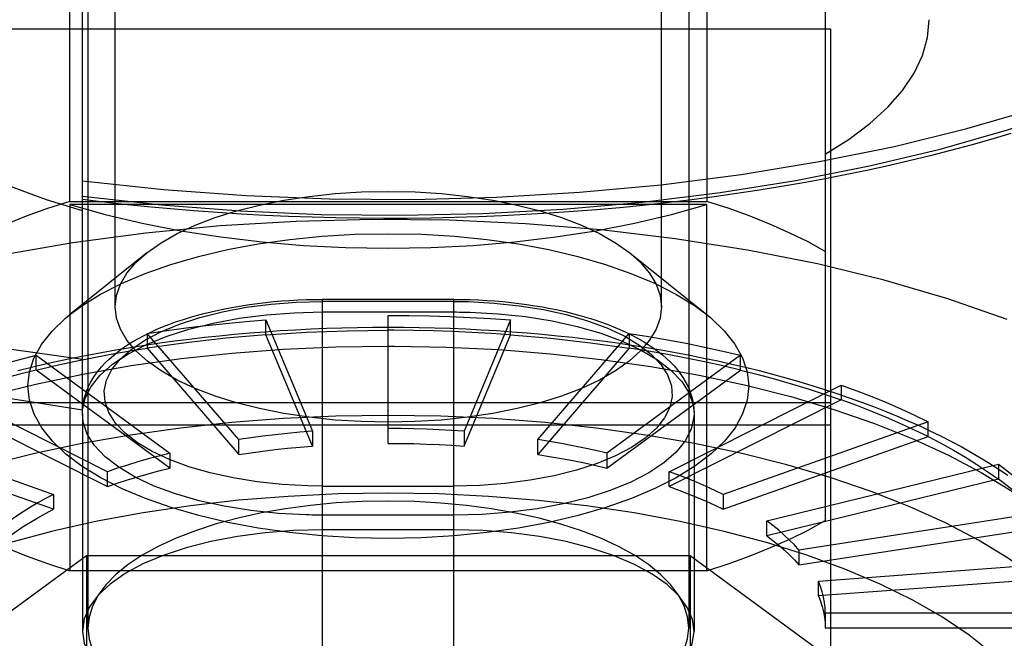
# Model space of a CAD drawing. Header units: inches. Extents: x 0 to 198, y 0 to 128.
# Tile 44 of 102: x 45.604 to 45.959, y 89.408 to 89.631. Entities that reach past the tile are written whole.
import ezdxf

# ---------------------------------------------------------------- set-up
doc = ezdxf.new("R2010")
doc.units = ezdxf.units.IN
doc.header["$LTSCALE"] = 10.872093
doc.header["$MEASUREMENT"] = 0
doc.linetypes.add('HIDDEN', pattern=[0.2, 0.1, -0.1])
doc.layers.add('DEFAULT_2', color=8, linetype='HIDDEN')

msp = doc.modelspace()

# ---------------------------------------------------------------- linework, layer by layer
at = {"layer": 'DEFAULT_2', "color": 8, "linetype": 'HIDDEN'}
for p, q in [((45.63884, 89.52755), (45.63884, 90.03423)), ((45.83569, 89.52755), (45.83569, 90.03423)), ((45.629, 89.7579), (45.629, 89.41179)), ((45.84553, 89.7579), (45.84553, 89.41179)), ((45.62247, 89.56556), (45.62247, 89.69758)), ((45.85207, 89.69758), (45.85207, 89.56556)), ((45.89475, 89.67954), (45.89475, 89.45049)), ((45.62703, 89.49046), (45.62703, 89.65131)), ((45.57779, 89.62771), (45.89668, 89.62771)), ((45.89668, 89.62771), (45.89668, 89.35021)), ((45.62247, 89.56556), (45.85207, 89.56556)), ((45.62247, 89.56447), (45.62247, 89.43245)), ((45.85207, 89.56447), (45.62247, 89.56447)), ((45.85207, 89.43245), (45.85207, 89.56447)), ((45.6502, 89.54695), (45.62234, 89.52461)), ((45.82434, 89.54695), (45.8522, 89.52461)), ((45.71361, 89.23125), (45.71361, 89.53023)), ((45.76086, 89.53023), (45.71361, 89.53023)), ((45.76085, 89.52949), (45.71361, 89.52949)), ((45.76085, 89.52949), (45.76613, 89.52941)), ((45.76086, 89.23125), (45.76086, 89.53023)), ((45.73727, 89.47834), (45.73727, 89.52446)), ((45.69317, 89.51747), (45.69317, 89.52283)), ((45.69317, 89.52283), (45.70992, 89.48268)), ((45.78136, 89.52283), (45.76461, 89.48268)), ((45.78136, 89.51747), (45.78136, 89.52283)), ((45.65042, 89.51799), (45.65042, 89.51263)), ((45.68341, 89.47968), (45.65042, 89.51799)), ((45.70992, 89.47733), (45.69317, 89.51747)), ((45.73929, 89.5191), (45.73727, 89.51911)), ((45.76461, 89.47733), (45.78136, 89.51747)), ((45.79113, 89.47968), (45.82412, 89.51799)), ((45.82412, 89.51799), (45.82412, 89.51263)), ((45.73727, 89.51339), (45.73938, 89.51339)), ((45.6103, 89.50473), (45.6103, 89.51008)), ((45.6103, 89.51008), (45.65853, 89.47478)), ((45.65042, 89.51263), (45.68341, 89.47433)), ((45.82412, 89.51263), (45.79113, 89.47433)), ((45.86424, 89.51008), (45.81601, 89.47478)), ((45.86424, 89.50473), (45.86424, 89.51008)), ((45.65853, 89.46942), (45.6103, 89.50473)), ((45.81601, 89.46942), (45.86424, 89.50473)), ((45.63604, 89.46812), (45.57404, 89.49935)), ((45.83849, 89.46812), (45.90049, 89.49935)), ((45.90049, 89.49935), (45.90049, 89.494)), ((45.57404, 89.494), (45.63604, 89.46277)), ((45.89668, 89.49294), (45.57779, 89.49294)), ((45.90049, 89.494), (45.83849, 89.46277)), ((45.627, 89.48907), (45.627, 89.41058)), ((45.84747, 89.48907), (45.84747, 89.41058)), ((45.54274, 89.48612), (45.61663, 89.45992)), ((45.57779, 89.48498), (45.89668, 89.48498)), ((45.93179, 89.48612), (45.8579, 89.45992)), ((45.93179, 89.48077), (45.93179, 89.48612)), ((45.61663, 89.45457), (45.54274, 89.48077)), ((45.70992, 89.48268), (45.70992, 89.47733)), ((45.76461, 89.48268), (45.76461, 89.47733)), ((45.8579, 89.45457), (45.93179, 89.48077)), ((45.68341, 89.47433), (45.68341, 89.47968)), ((45.79113, 89.47433), (45.79113, 89.47968)), ((45.65853, 89.47478), (45.65853, 89.46942)), ((45.81601, 89.47478), (45.81601, 89.46942)), ((45.87365, 89.45042), (45.95718, 89.4708)), ((45.95718, 89.4708), (45.95718, 89.46545)), ((45.63604, 89.46277), (45.63604, 89.46812)), ((45.83849, 89.46277), (45.83849, 89.46812)), ((45.71362, 89.46293), (45.70835, 89.46301)), ((45.95718, 89.46545), (45.87365, 89.44506)), ((45.61663, 89.45992), (45.61663, 89.45457)), ((45.71362, 89.46293), (45.76086, 89.46293)), ((45.8579, 89.45992), (45.8579, 89.45457)), ((45.97589, 89.45384), (45.88525, 89.4399)), ((45.87365, 89.44506), (45.87365, 89.45042)), ((45.76086, 89.44718), (45.71361, 89.44718)), ((45.88525, 89.43455), (45.97589, 89.44849)), ((45.88525, 89.4399), (45.88525, 89.43455)), ((45.51975, 89.35826), (45.62851, 89.43788)), ((45.62851, 89.43788), (45.62851, 89.31299)), ((45.62851, 89.43788), (45.84603, 89.43788)), ((45.84603, 89.43788), (45.84603, 89.31299)), ((45.84603, 89.43788), (45.95479, 89.35826)), ((45.89235, 89.4287), (45.98735, 89.43577)), ((45.85207, 89.43245), (45.62247, 89.43245)), ((45.98735, 89.43042), (45.89235, 89.42334)), ((45.89235, 89.42334), (45.89235, 89.4287)), ((45.89475, 89.41714), (45.89475, 89.41179)), ((45.9912, 89.41714), (45.89475, 89.41714)), ((45.9912, 89.41179), (45.89475, 89.41179))]:
    msp.add_line(p, q, dxfattribs=at)
for points in [[(45.62703, 89.56745), (45.65537, 89.5643), (45.68401, 89.56209), (45.71305, 89.56083), (45.74223, 89.56052), (45.77137, 89.56115), (45.8003, 89.56274), (45.82883, 89.56526), (45.85683, 89.5687), (45.8842, 89.57307), (45.91071, 89.57831), (45.93616, 89.58441), (45.96042, 89.59131), (45.98332, 89.59899), (46.00474, 89.60738), (46.02455, 89.61644), (46.04265, 89.62612), (46.05891, 89.63636)], [(45.62703, 89.57294), (45.65627, 89.56981), (45.68599, 89.56765), (45.71602, 89.56646), (45.74617, 89.56626), (45.77627, 89.56704), (45.80614, 89.56881), (45.8356, 89.57154), (45.86447, 89.57523), (45.89257, 89.57986), (45.91975, 89.58538), (45.94583, 89.59178), (45.97067, 89.59901), (45.9941, 89.60703), (46.016, 89.6158), (46.03623, 89.62525), (46.05467, 89.63534)], [(45.62703, 89.5621), (45.6141, 89.56613), (45.60206, 89.57056), (45.59089, 89.57541), (45.58067, 89.58062), (45.5715, 89.58616), (45.56341, 89.59201), (45.55649, 89.59811), (45.55075, 89.60443), (45.54626, 89.61092), (45.54302, 89.61755), (45.54108, 89.62424), (45.54042, 89.63103)], [(45.89475, 89.58251), (45.90332, 89.58792), (45.91082, 89.59356), (45.91725, 89.59945), (45.92258, 89.60553), (45.92674, 89.61177), (45.92974, 89.61812), (45.93154, 89.62456), (45.93215, 89.63103)], [(45.39247, 89.5899), (45.3951, 89.58783), (45.40927, 89.57772), (45.42511, 89.56807), (45.44254, 89.55892), (45.46147, 89.55031), (45.4818, 89.5423), (45.50343, 89.53492), (45.52625, 89.52822), (45.55015, 89.52221), (45.57499, 89.51694), (45.60066, 89.51244), (45.62703, 89.50871)], [(45.96157, 89.59002), (45.95445, 89.5879), (45.94723, 89.58586), (45.93991, 89.58388), (45.9325, 89.58198), (45.92499, 89.58016), (45.9174, 89.5784), (45.90972, 89.57672), (45.90196, 89.57512), (45.89412, 89.57359), (45.88621, 89.57213), (45.87822, 89.57075), (45.87017, 89.56945), (45.86206, 89.56823), (45.85389, 89.56708), (45.84567, 89.56601), (45.83739, 89.56502), (45.82906, 89.56411), (45.8207, 89.56328), (45.81229, 89.56253), (45.80385, 89.56186), (45.79537, 89.56127), (45.78687, 89.56076), (45.77835, 89.56033), (45.7698, 89.55998), (45.76124, 89.55971), (45.75267, 89.55953), (45.7441, 89.55942), (45.73552, 89.5594), (45.72694, 89.55945), (45.71836, 89.55959), (45.70979, 89.55981), (45.70124, 89.56011), (45.69271, 89.56049), (45.68419, 89.56096), (45.6757, 89.5615), (45.66724, 89.56212), (45.65882, 89.56283), (45.65043, 89.56361), (45.64208, 89.56447), (45.63378, 89.56542), (45.62703, 89.56624)], [(45.6502, 89.54695), (45.65543, 89.55066), (45.66118, 89.55394), (45.66767, 89.55696), (45.67483, 89.55971), (45.68258, 89.56214), (45.69087, 89.56424), (45.6996, 89.56598), (45.7087, 89.56736), (45.71807, 89.56835), (45.72762, 89.56895), (45.73727, 89.56915), (45.74691, 89.56895), (45.75647, 89.56835), (45.76584, 89.56736), (45.77493, 89.56598), (45.78366, 89.56424), (45.79195, 89.56214), (45.79971, 89.55971), (45.80686, 89.55696), (45.81335, 89.55394), (45.8191, 89.55066), (45.82434, 89.54695)], [(45.62247, 89.56556), (45.61445, 89.56295), (45.60679, 89.56018), (45.59946, 89.55724), (45.59251, 89.55415), (45.58595, 89.55091), (45.57979, 89.54752)], [(45.62247, 89.56447), (45.63525, 89.56085), (45.64858, 89.55769), (45.66251, 89.55497), (45.6769, 89.55272), (45.69166, 89.55096), (45.70671, 89.54969), (45.72189, 89.54892), (45.73727, 89.54867)], [(45.73727, 89.54867), (45.75264, 89.54892), (45.76783, 89.54969), (45.78287, 89.55096), (45.79764, 89.55272), (45.81202, 89.55497), (45.82595, 89.55769), (45.83928, 89.56085), (45.85207, 89.56447)], [(45.89475, 89.54752), (45.88858, 89.55091), (45.88202, 89.55415), (45.87507, 89.55724), (45.86774, 89.56018), (45.86008, 89.56295), (45.85207, 89.56556)], [(45.42729, 89.56198), (45.43805, 89.55397), (45.45319, 89.54434), (45.47006, 89.53524), (45.48856, 89.52672), (45.50858, 89.51883), (45.53, 89.51163), (45.5527, 89.50516), (45.57653, 89.49945), (45.60128, 89.49455), (45.62703, 89.49046)], [(45.96032, 89.52301), (45.93888, 89.53046), (45.91602, 89.53715), (45.8919, 89.54301), (45.86673, 89.54801), (45.8407, 89.55209), (45.81398, 89.55525), (45.78676, 89.55746), (45.75924, 89.55872), (45.73161, 89.559), (45.70404, 89.55833), (45.67672, 89.55669), (45.64983, 89.55411), (45.62355, 89.55061), (45.59804, 89.54621)], [(45.62235, 89.52462), (45.62679, 89.5279), (45.63353, 89.53206), (45.64115, 89.53595), (45.64965, 89.53954), (45.65891, 89.5428), (45.66885, 89.54568), (45.67937, 89.54816), (45.69038, 89.55021), (45.70179, 89.55183), (45.71348, 89.55298), (45.72536, 89.55368), (45.73734, 89.55391), (45.74931, 89.55368), (45.76117, 89.55298), (45.77282, 89.55182), (45.78417, 89.55021), (45.79513, 89.54817), (45.8056, 89.5457), (45.81549, 89.54285), (45.82473, 89.53961), (45.83321, 89.53603), (45.84084, 89.53216), (45.8476, 89.528), (45.85218, 89.52462)], [(45.63884, 89.52755), (45.63932, 89.53163), (45.64073, 89.53567), (45.64308, 89.53963), (45.64633, 89.54347), (45.6502, 89.54695)], [(45.82434, 89.54695), (45.8282, 89.54347), (45.83145, 89.53963), (45.8338, 89.53567), (45.83522, 89.53163), (45.83569, 89.52755)], [(45.627, 89.48907), (45.62703, 89.49026), (45.62716, 89.49169), (45.62737, 89.49312), (45.62769, 89.49455), (45.6281, 89.49597), (45.62861, 89.49741), (45.62922, 89.49884), (45.62995, 89.50028), (45.63078, 89.50171), (45.63173, 89.50313), (45.63278, 89.50454), (45.63395, 89.50594), (45.63525, 89.50732), (45.63665, 89.50869), (45.63817, 89.51003), (45.63979, 89.51133), (45.6415, 89.51259), (45.64332, 89.51382), (45.64523, 89.51501), (45.64721, 89.51615), (45.64927, 89.51725), (45.65141, 89.51831), (45.65362, 89.51932), (45.65589, 89.52028), (45.65823, 89.5212), (45.66062, 89.52208), (45.66307, 89.52291), (45.66558, 89.52369), (45.66813, 89.52444), (45.67074, 89.52513), (45.67338, 89.52579), (45.67608, 89.52639), (45.67881, 89.52696), (45.68158, 89.52748), (45.68438, 89.52795), (45.68722, 89.52838), (45.69008, 89.52877), (45.69297, 89.52911), (45.69588, 89.52941), (45.6988, 89.52966), (45.70175, 89.52986), (45.7047, 89.53002), (45.70767, 89.53013), (45.71064, 89.5302), (45.71361, 89.53023)], [(45.70835, 89.46301), (45.69901, 89.46351), (45.69002, 89.46446), (45.68131, 89.46587), (45.67306, 89.46769), (45.66538, 89.46991), (45.65839, 89.47249), (45.6522, 89.47538), (45.64687, 89.47856), (45.64243, 89.48199), (45.63896, 89.48563), (45.63654, 89.48942), (45.63518, 89.4933), (45.63491, 89.49721), (45.63573, 89.50111), (45.63764, 89.50495), (45.64059, 89.50866), (45.64457, 89.51221), (45.6495, 89.51553), (45.65532, 89.51858), (45.66196, 89.52133), (45.6694, 89.52374), (45.67747, 89.52577), (45.68606, 89.52738), (45.69504, 89.52855), (45.7042, 89.52925), (45.71361, 89.52949)], [(45.83569, 89.52755), (45.83522, 89.52347), (45.8338, 89.51944), (45.83145, 89.51548), (45.8282, 89.51163), (45.82407, 89.50794), (45.8191, 89.50444), (45.81335, 89.50116), (45.80686, 89.49814), (45.79971, 89.4954), (45.79195, 89.49297), (45.78366, 89.49087), (45.77493, 89.48912), (45.76584, 89.48775), (45.75647, 89.48675), (45.74691, 89.48616), (45.73727, 89.48596), (45.72762, 89.48616), (45.71807, 89.48675), (45.7087, 89.48775), (45.6996, 89.48912), (45.69087, 89.49087), (45.68258, 89.49297), (45.67483, 89.4954), (45.66767, 89.49814), (45.66118, 89.50116), (45.65543, 89.50444), (45.65046, 89.50794), (45.64633, 89.51163), (45.64308, 89.51548), (45.64073, 89.51944), (45.63932, 89.52347), (45.63884, 89.52755)], [(45.76086, 89.53023), (45.76383, 89.5302), (45.7668, 89.53013), (45.76977, 89.53002), (45.77272, 89.52986), (45.77566, 89.52966), (45.77858, 89.52941), (45.78149, 89.52911), (45.78437, 89.52877), (45.78723, 89.52839), (45.79006, 89.52796), (45.79285, 89.52749), (45.79561, 89.52697), (45.79834, 89.52641), (45.80102, 89.5258), (45.80366, 89.52515), (45.80625, 89.52446), (45.8088, 89.52372), (45.81129, 89.52294), (45.81373, 89.52212), (45.81612, 89.52125), (45.81844, 89.52034), (45.8207, 89.51939), (45.8229, 89.51839), (45.82502, 89.51734), (45.82707, 89.51626), (45.82904, 89.51513), (45.83093, 89.51396), (45.83274, 89.51275), (45.83445, 89.51151), (45.83606, 89.51023), (45.83757, 89.50892), (45.83897, 89.50758), (45.84027, 89.50622), (45.84145, 89.50484), (45.84251, 89.50346), (45.84346, 89.50207), (45.84431, 89.50066), (45.84505, 89.49925), (45.84569, 89.49783), (45.84623, 89.49642), (45.84666, 89.495), (45.847, 89.49359), (45.84725, 89.49217), (45.84741, 89.49075), (45.84747, 89.48932), (45.84747, 89.48908)], [(45.76613, 89.52941), (45.77546, 89.52891), (45.78445, 89.52796), (45.79316, 89.52656), (45.80141, 89.52473), (45.80909, 89.52251), (45.81608, 89.51993), (45.82227, 89.51704), (45.8276, 89.51386), (45.83204, 89.51043), (45.83551, 89.50679), (45.83793, 89.503), (45.8393, 89.49912), (45.83956, 89.49521), (45.83874, 89.49131), (45.83683, 89.48748), (45.83388, 89.48376), (45.8299, 89.48022), (45.82497, 89.47689), (45.81915, 89.47384), (45.81251, 89.47109), (45.80507, 89.46868), (45.797, 89.46665), (45.78841, 89.46504), (45.77943, 89.46387), (45.77027, 89.46317), (45.76086, 89.46293)], [(45.60735, 89.49901), (45.6079, 89.50409), (45.60955, 89.50908), (45.6123, 89.51402), (45.61611, 89.51883), (45.62097, 89.52348), (45.62235, 89.52462)], [(45.627, 89.48907), (45.62705, 89.4903), (45.62799, 89.49461), (45.63014, 89.49884), (45.63345, 89.50293), (45.63787, 89.50683), (45.64336, 89.51048), (45.64983, 89.51384), (45.65719, 89.51685), (45.66533, 89.51947), (45.67415, 89.52166), (45.68353, 89.5234), (45.69332, 89.52466), (45.70339, 89.52542), (45.71361, 89.52568)], [(45.71361, 89.52568), (45.76182, 89.52568), (45.76279, 89.52567), (45.76376, 89.52566), (45.76472, 89.52564), (45.76569, 89.52562), (45.76665, 89.5256)], [(45.73727, 89.52446), (45.74466, 89.52441), (45.75203, 89.52428), (45.7594, 89.52405), (45.76675, 89.52373), (45.77407, 89.52332), (45.78136, 89.52283)], [(45.76665, 89.5256), (45.77681, 89.52505), (45.78674, 89.52401), (45.79631, 89.52247), (45.80539, 89.52047), (45.81384, 89.51803), (45.82156, 89.51519), (45.82842, 89.51198), (45.83434, 89.50845), (45.83924, 89.50465), (45.84304, 89.50063), (45.84569, 89.49646), (45.84716, 89.49217), (45.84747, 89.48908)], [(45.85218, 89.52462), (45.85345, 89.52357), (45.85834, 89.51892), (45.86218, 89.5141), (45.86496, 89.50914), (45.86662, 89.50412), (45.86719, 89.49901)], [(45.60381, 89.50458), (45.60869, 89.50579), (45.61364, 89.50695), (45.61863, 89.50806), (45.62367, 89.50913), (45.62877, 89.51015), (45.6339, 89.51112), (45.63909, 89.51205), (45.64431, 89.51292), (45.64957, 89.51375), (45.65487, 89.51453), (45.66021, 89.51526), (45.66557, 89.51593), (45.67097, 89.51656), (45.6764, 89.51715), (45.68185, 89.51768), (45.68732, 89.51816), (45.69282, 89.51859), (45.69833, 89.51897), (45.70386, 89.5193), (45.70941, 89.51958), (45.71497, 89.51981), (45.72053, 89.51998), (45.72611, 89.52011), (45.73169, 89.52019), (45.73727, 89.52021)], [(45.65042, 89.51799), (45.6574, 89.51901), (45.66444, 89.51995), (45.67154, 89.5208), (45.6787, 89.52156), (45.68591, 89.52224), (45.69317, 89.52283)], [(45.73727, 89.52021), (45.74286, 89.52019), (45.74844, 89.52011), (45.75403, 89.51998), (45.7596, 89.5198), (45.76517, 89.51957), (45.77072, 89.51929), (45.77626, 89.51896), (45.78178, 89.51858), (45.78729, 89.51815), (45.79277, 89.51767), (45.79823, 89.51714), (45.80366, 89.51655), (45.80906, 89.51592), (45.81444, 89.51524), (45.81978, 89.51451), (45.82508, 89.51373), (45.83035, 89.5129), (45.83558, 89.51202), (45.84076, 89.5111), (45.84591, 89.51012), (45.851, 89.5091), (45.85605, 89.50803), (45.86105, 89.50691), (45.86599, 89.50575), (45.87088, 89.50454), (45.87571, 89.50328), (45.88048, 89.50198), (45.8852, 89.50063), (45.88985, 89.49924), (45.89443, 89.4978), (45.89895, 89.49632), (45.9034, 89.49479), (45.90778, 89.49322), (45.91208, 89.49161), (45.91631, 89.48995), (45.92047, 89.48825), (45.92454, 89.48651), (45.92854, 89.48472), (45.93245, 89.48289), (45.93629, 89.48103), (45.94003, 89.47912), (45.94368, 89.47717), (45.94725, 89.47518), (45.95072, 89.47315), (45.9541, 89.47108), (45.95738, 89.46897), (45.96056, 89.46683)], [(45.69317, 89.51747), (45.68592, 89.51689), (45.6787, 89.51621), (45.67154, 89.51545), (45.66444, 89.5146), (45.65739, 89.51366), (45.65042, 89.51263)], [(45.69317, 89.51747), (45.70047, 89.51797), (45.70779, 89.51838), (45.71513, 89.5187), (45.7225, 89.51892), (45.72988, 89.51906), (45.73727, 89.51911)], [(45.78136, 89.51747), (45.7744, 89.51795), (45.76742, 89.51835), (45.76041, 89.51866), (45.75338, 89.51889), (45.74634, 89.51904), (45.73929, 89.5191)], [(45.78136, 89.51747), (45.78862, 89.51689), (45.79583, 89.51621), (45.80299, 89.51545), (45.8101, 89.5146), (45.81714, 89.51366), (45.82412, 89.51263)], [(45.82412, 89.51799), (45.83102, 89.51687), (45.83785, 89.51568), (45.84459, 89.5144), (45.85123, 89.51304), (45.85778, 89.5116), (45.86424, 89.51008)], [(45.47152, 89.40108), (45.47227, 89.40952), (45.47436, 89.41747), (45.47779, 89.42533), (45.48253, 89.43307), (45.48856, 89.44065), (45.49585, 89.44803), (45.50437, 89.45517), (45.51407, 89.46204), (45.5249, 89.4686), (45.53681, 89.47481), (45.54973, 89.48066), (45.5636, 89.48609), (45.57836, 89.4911), (45.59392, 89.49565), (45.6102, 89.49972), (45.62713, 89.50329), (45.64462, 89.50635), (45.66258, 89.50887), (45.68092, 89.51084), (45.69954, 89.51225), (45.71836, 89.51311), (45.73727, 89.51339)], [(45.73938, 89.51339), (45.75829, 89.51304), (45.77708, 89.51212), (45.79568, 89.51065), (45.81398, 89.50861), (45.83189, 89.50603), (45.84932, 89.50292), (45.86618, 89.49929), (45.88239, 89.49517), (45.89787, 89.49056), (45.91253, 89.48551), (45.9263, 89.48002), (45.93911, 89.47414), (45.9509, 89.46788), (45.9616, 89.46129), (45.97117, 89.45439), (45.97956, 89.44722), (45.98671, 89.43982), (45.9926, 89.43222), (45.99719, 89.42446), (46.00047, 89.41658), (46.00241, 89.40863), (46.00301, 89.40108)], [(45.57404, 89.49935), (45.57977, 89.50132), (45.58563, 89.50322), (45.59161, 89.50505), (45.59773, 89.5068), (45.60395, 89.50848), (45.6103, 89.51008)], [(45.6103, 89.50473), (45.61675, 89.50625), (45.6233, 89.50769), (45.62995, 89.50905), (45.63669, 89.51033), (45.64351, 89.51152), (45.65042, 89.51263)], [(45.86424, 89.50473), (45.85779, 89.50625), (45.85123, 89.50769), (45.84459, 89.50905), (45.83785, 89.51033), (45.83102, 89.51152), (45.82412, 89.51263)], [(45.6103, 89.50473), (45.60396, 89.50313), (45.59773, 89.50145), (45.59161, 89.4997), (45.58563, 89.49787), (45.57977, 89.49597), (45.57404, 89.494)], [(45.86424, 89.50473), (45.87058, 89.50313), (45.87681, 89.50145), (45.88292, 89.4997), (45.88891, 89.49787), (45.89477, 89.49597), (45.90049, 89.494)], [(45.86719, 89.49901), (45.86663, 89.49393), (45.86498, 89.48893), (45.86223, 89.48399), (45.85842, 89.47918), (45.85357, 89.47454), (45.84774, 89.47011), (45.841, 89.46595), (45.83338, 89.46206), (45.82489, 89.45847), (45.81563, 89.45521), (45.80569, 89.45233), (45.79516, 89.44985), (45.78415, 89.4478), (45.77275, 89.44619), (45.76105, 89.44503), (45.74917, 89.44433), (45.73719, 89.4441), (45.72523, 89.44434), (45.71337, 89.44504), (45.70171, 89.4462), (45.69036, 89.4478), (45.67941, 89.44985), (45.66894, 89.45231), (45.65904, 89.45517), (45.64981, 89.45841), (45.64132, 89.46198), (45.63369, 89.46586), (45.62694, 89.47001), (45.62108, 89.47444), (45.6162, 89.47909), (45.61235, 89.48392), (45.60958, 89.48887), (45.60791, 89.4939), (45.60735, 89.49901)], [(45.90049, 89.49935), (45.90609, 89.49731), (45.91153, 89.4952), (45.91683, 89.49302), (45.92197, 89.49079), (45.92696, 89.48848), (45.93179, 89.48612)], [(45.93179, 89.48077), (45.92696, 89.48313), (45.92197, 89.48543), (45.91683, 89.48767), (45.91153, 89.48985), (45.90608, 89.49196), (45.90049, 89.494)], [(45.73727, 89.48842), (45.71831, 89.48813), (45.69945, 89.48727), (45.68078, 89.48585), (45.6624, 89.48387), (45.6444, 89.48133), (45.62687, 89.47827), (45.60991, 89.47468), (45.59359, 89.47059), (45.57801, 89.46601), (45.56324, 89.46098), (45.54935, 89.45552), (45.53643, 89.44965), (45.52452, 89.44341), (45.51371, 89.43682), (45.50403, 89.42993), (45.49553, 89.42276), (45.48827, 89.41535), (45.48228, 89.40775), (45.47759, 89.39998), (45.47422, 89.39209), (45.4722, 89.38412), (45.47152, 89.37611)], [(45.70782, 89.45255), (45.69766, 89.4531), (45.68773, 89.45414), (45.67816, 89.45568), (45.66908, 89.45768), (45.66063, 89.46012), (45.65292, 89.46296), (45.64605, 89.46617), (45.64013, 89.4697), (45.63523, 89.4735), (45.63143, 89.47752), (45.62878, 89.48169), (45.62731, 89.48598), (45.627, 89.48907)], [(46.00301, 89.37611), (46.00234, 89.38412), (46.00031, 89.39209), (45.99694, 89.39998), (45.99225, 89.40775), (45.98626, 89.41535), (45.979, 89.42276), (45.97051, 89.42993), (45.96083, 89.43682), (45.95001, 89.44341), (45.93811, 89.44965), (45.92518, 89.45552), (45.91129, 89.46098), (45.89652, 89.46601), (45.88094, 89.47059), (45.86463, 89.47468), (45.84766, 89.47827), (45.83014, 89.48133), (45.81214, 89.48387), (45.79376, 89.48585), (45.77509, 89.48727), (45.75623, 89.48813), (45.73727, 89.48842)], [(45.84747, 89.48907), (45.84742, 89.48785), (45.84648, 89.48354), (45.84433, 89.47931), (45.84103, 89.47522), (45.8366, 89.47132), (45.83111, 89.46766), (45.82464, 89.46431), (45.81728, 89.4613), (45.80914, 89.45868), (45.80032, 89.45649), (45.79094, 89.45475), (45.78115, 89.45349), (45.77108, 89.45273), (45.76086, 89.45247)], [(45.70992, 89.48268), (45.70542, 89.48232), (45.70095, 89.4819), (45.69651, 89.48143), (45.6921, 89.4809), (45.68773, 89.48032), (45.68341, 89.47968)], [(45.76461, 89.48268), (45.76009, 89.48299), (45.75555, 89.48324), (45.75099, 89.48344), (45.74642, 89.48358), (45.74185, 89.48366), (45.73727, 89.48369)], [(45.93179, 89.48077), (45.93646, 89.47835), (45.94096, 89.47587), (45.94528, 89.47334), (45.94943, 89.47076), (45.9534, 89.46813), (45.95718, 89.46545)], [(45.68341, 89.47433), (45.68773, 89.47496), (45.6921, 89.47554), (45.69651, 89.47607), (45.70095, 89.47655), (45.70542, 89.47697), (45.70992, 89.47733)], [(45.73727, 89.47834), (45.74185, 89.47831), (45.74642, 89.47823), (45.75099, 89.47809), (45.75555, 89.47789), (45.76009, 89.47764), (45.76461, 89.47733)], [(45.81601, 89.47478), (45.81201, 89.47572), (45.80794, 89.47661), (45.80382, 89.47746), (45.79964, 89.47825), (45.79541, 89.47899), (45.79113, 89.47968)], [(45.65853, 89.47478), (45.65459, 89.47378), (45.65073, 89.47274), (45.64694, 89.47166), (45.64323, 89.47052), (45.63959, 89.46935), (45.63604, 89.46812)], [(45.79113, 89.47433), (45.79541, 89.47364), (45.79964, 89.4729), (45.80382, 89.47211), (45.80794, 89.47126), (45.81201, 89.47037), (45.81601, 89.46942)], [(45.95718, 89.4708), (45.96078, 89.46807), (45.96419, 89.4653), (45.96741, 89.46249), (45.97044, 89.45965), (45.97326, 89.45676), (45.97589, 89.45384)], [(45.63604, 89.46277), (45.63959, 89.46399), (45.64323, 89.46517), (45.64694, 89.4663), (45.65073, 89.46739), (45.65459, 89.46843), (45.65853, 89.46942)], [(45.8579, 89.45992), (45.85491, 89.46138), (45.85181, 89.46281), (45.84862, 89.4642), (45.84534, 89.46555), (45.84196, 89.46686), (45.83849, 89.46812)], [(45.97589, 89.44849), (45.97326, 89.45141), (45.97044, 89.45429), (45.96741, 89.45714), (45.96419, 89.45995), (45.96078, 89.46272), (45.95718, 89.46545)], [(45.61663, 89.45992), (45.61374, 89.45842), (45.61095, 89.45688), (45.60827, 89.45531), (45.60569, 89.45371), (45.60323, 89.45208), (45.60088, 89.45042)], [(45.73727, 89.46038), (45.71914, 89.46009), (45.70121, 89.45924), (45.68344, 89.45782), (45.66597, 89.45584), (45.64891, 89.45331), (45.63235, 89.45026), (45.61642, 89.4467), (45.60116, 89.44264)], [(45.96227, 89.3955), (45.95506, 89.40249), (45.94664, 89.40924), (45.93705, 89.4157), (45.92635, 89.42185), (45.91458, 89.42764), (45.90183, 89.43304), (45.88815, 89.43803), (45.87363, 89.44257), (45.85837, 89.44663), (45.84242, 89.45021), (45.82584, 89.45327), (45.80874, 89.45581), (45.79122, 89.4578), (45.7734, 89.45924), (45.75543, 89.46009), (45.73727, 89.46038)], [(45.83849, 89.46277), (45.84196, 89.4615), (45.84534, 89.4602), (45.84862, 89.45885), (45.85181, 89.45746), (45.85491, 89.45603), (45.8579, 89.45457)], [(45.73727, 89.45754), (45.72781, 89.45737), (45.71848, 89.45685), (45.70926, 89.45598), (45.70024, 89.45478), (45.69151, 89.45325), (45.68313, 89.45141), (45.67521, 89.44928), (45.66775, 89.44686), (45.66077, 89.44416), (45.65436, 89.44121), (45.64858, 89.43803), (45.64348, 89.43465), (45.63911, 89.43109), (45.63549, 89.4274), (45.62957, 89.41941)], [(45.84553, 89.41179), (45.84511, 89.41581), (45.84388, 89.41976), (45.84184, 89.42364), (45.839, 89.42744), (45.8354, 89.43112), (45.83105, 89.43465), (45.82598, 89.43801), (45.82024, 89.44118), (45.81387, 89.44412), (45.80692, 89.44682), (45.79949, 89.44923), (45.79158, 89.45137), (45.7832, 89.45322), (45.77446, 89.45476), (45.76542, 89.45597), (45.75616, 89.45684), (45.74679, 89.45736), (45.73727, 89.45754)], [(45.60088, 89.44506), (45.60323, 89.44673), (45.60569, 89.44836), (45.60827, 89.44996), (45.61095, 89.45153), (45.61374, 89.45307), (45.61663, 89.45457)], [(45.76086, 89.45247), (45.71265, 89.45247), (45.71168, 89.45248), (45.71071, 89.45249), (45.70975, 89.45251), (45.70878, 89.45253), (45.70782, 89.45255)], [(45.57979, 89.45049), (45.58595, 89.4471), (45.59251, 89.44386), (45.59946, 89.44077), (45.60679, 89.43783), (45.61445, 89.43506), (45.62247, 89.43245)], [(45.85207, 89.43245), (45.86008, 89.43506), (45.86774, 89.43783), (45.87507, 89.44077), (45.88202, 89.44386), (45.88858, 89.4471), (45.89475, 89.45049)], [(45.88525, 89.4399), (45.88362, 89.44171), (45.88187, 89.4435), (45.87999, 89.44527), (45.878, 89.44701), (45.87588, 89.44872), (45.87365, 89.45042)], [(45.71361, 89.44718), (45.70308, 89.44691), (45.69286, 89.44611), (45.68286, 89.44479), (45.67331, 89.44298), (45.66437, 89.44069), (45.65616, 89.43797), (45.64882, 89.43486), (45.6424, 89.43141), (45.637, 89.42764), (45.63269, 89.42362)], [(45.84747, 89.41058), (45.84687, 89.41487), (45.84503, 89.4192), (45.84197, 89.42341), (45.83772, 89.42744), (45.83237, 89.43123), (45.82598, 89.43471), (45.81863, 89.43785), (45.81038, 89.4406), (45.80138, 89.44293), (45.79176, 89.44477), (45.78169, 89.44611), (45.77142, 89.44691), (45.76086, 89.44718)], [(45.87365, 89.44506), (45.87588, 89.44337), (45.878, 89.44166), (45.87999, 89.43991), (45.88187, 89.43815), (45.88362, 89.43636), (45.88525, 89.43455)], [(45.89475, 89.41714), (45.89468, 89.41908), (45.89448, 89.42101), (45.89415, 89.42294), (45.89368, 89.42487), (45.89308, 89.42678), (45.89235, 89.4287)], [(45.63266, 89.42358), (45.63062, 89.41968), (45.6294, 89.41573), (45.629, 89.41179)], [(45.89235, 89.42334), (45.89308, 89.42143), (45.89368, 89.41951), (45.89415, 89.41759), (45.89448, 89.41566), (45.89468, 89.41372), (45.89475, 89.41179)], [(45.62957, 89.41941), (45.62766, 89.41507), (45.62701, 89.41057)], [(45.62701, 89.41057), (45.6276, 89.40628), (45.62944, 89.40195), (45.6325, 89.39774), (45.63675, 89.39371), (45.6421, 89.38992), (45.64849, 89.38644), (45.65584, 89.3833), (45.66409, 89.38055), (45.67309, 89.37822), (45.68271, 89.37638), (45.69278, 89.37505), (45.70305, 89.37425), (45.71361, 89.37397)], [(45.629, 89.41179), (45.62942, 89.40776), (45.63065, 89.40382), (45.6327, 89.39993), (45.63553, 89.39614), (45.63914, 89.39246), (45.64348, 89.38892), (45.64855, 89.38556), (45.65429, 89.38239), (45.66067, 89.37945), (45.66761, 89.37676), (45.67505, 89.37434), (45.68296, 89.3722), (45.69133, 89.37036), (45.70008, 89.36882), (45.70912, 89.36761), (45.71838, 89.36673), (45.72775, 89.36621), (45.73727, 89.36603)], [(45.73727, 89.36603), (45.74673, 89.36621), (45.75605, 89.36672), (45.76527, 89.36759), (45.77429, 89.36879), (45.78303, 89.37032), (45.7914, 89.37216), (45.79933, 89.37429), (45.80679, 89.37671), (45.81376, 89.37941), (45.82018, 89.38236), (45.82595, 89.38554), (45.83105, 89.38892), (45.83542, 89.39248), (45.83904, 89.39618), (45.84187, 89.39999), (45.84391, 89.40389), (45.84513, 89.40785), (45.84553, 89.41179)], [(45.76086, 89.37397), (45.77139, 89.37425), (45.78161, 89.37504), (45.79161, 89.37636), (45.80116, 89.37817), (45.8101, 89.38047), (45.81831, 89.38318), (45.82566, 89.38629), (45.83207, 89.38974), (45.83747, 89.39351), (45.84178, 89.39753), (45.8449, 89.40174), (45.84681, 89.40608), (45.84747, 89.41058)]]:
    msp.add_lwpolyline(points, dxfattribs=at)

doc.saveas('drawing.dxf')
